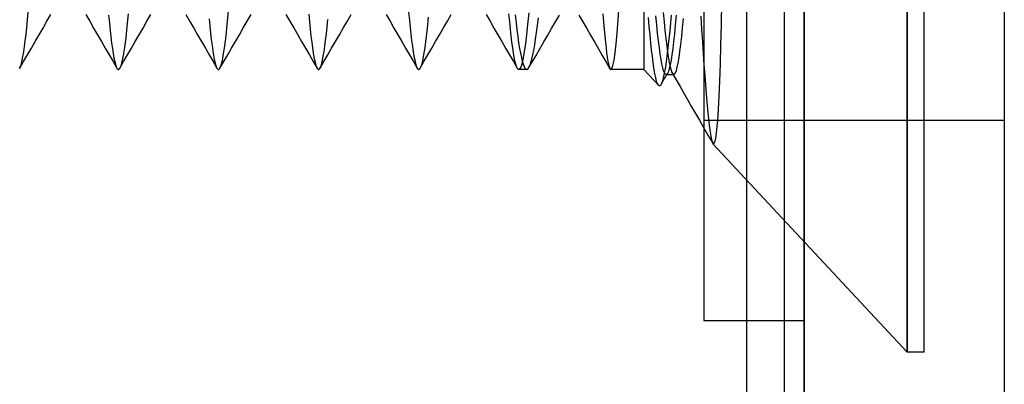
# Model space of a CAD drawing. Header units: millimetres. Extents: x -50 to 1, y 0 to 191.
# Tile 67 of 151: x -4.92 to 0, y 117.18 to 119. Entities that reach past the tile are written whole.
import ezdxf

# ---------------------------------------------------------------- set-up
doc = ezdxf.new("R2010")
doc.units = ezdxf.units.MM
doc.layers.add('MAIN-1', color=7, linetype='Continuous')
doc.layers.add('MAIN-2', color=7, linetype='Continuous')

msp = doc.modelspace()

# ---------------------------------------------------------------- linework, layer by layer
at = {"layer": 'MAIN-1'}
for p, q in [((-1, 0), (-1, 187.5)), ((0, 187.5), (0, 0))]:
    msp.add_line(p, q, dxfattribs=at)
at = {"layer": 'MAIN-2'}
for p, q in [((-1, 187.5), (-1, 0)), ((-1, 187.5), (-1, 0)), ((-1.288, 167.05), (-1.288, 23.45)), ((-1.1, 167.05), (-1.1, 23.45)), ((-0.4852, 117.34), (-0.4852, 123.16)), ((-0.4852, 123.16), (-0.4852, 117.34)), ((-0.4, 117.34), (-0.4, 123.16)), ((-1.5, 123.0025), (-1.5, 117.4975)), ((-1.8, 121.7067), (-1.8, 118.75)), ((-1.8, 119.3305), (-1.8, 118.75)), ((-1.929, 118.9973), (-1.924, 119.0696)), ((-1.4128, 119.0854), (-1.4149, 118.9748)), ((-4.8785, 118.9972), (-4.8747, 119.0375)), ((-4.7817, 118.9908), (-4.7622, 119.0243)), ((-4.5876, 119.0244), (-4.5682, 118.9909)), ((-4.4734, 119.0206), (-4.4698, 118.9817)), ((-4.3757, 119.028), (-4.3819, 118.9641)), ((-4.2819, 118.9907), (-4.2624, 119.0242)), ((-4.0876, 119.024), (-4.0681, 118.9905)), ((-3.8811, 118.9746), (-3.8749, 119.0392)), ((-3.7816, 118.9911), (-3.7621, 119.0246)), ((-3.5877, 119.0246), (-3.5682, 118.9911)), ((-3.4739, 119.0269), (-3.4702, 118.9874)), ((-3.2818, 118.9905), (-3.2624, 119.024)), ((-3.0876, 119.0241), (-3.0681, 118.9906)), ((-2.975, 119.0366), (-2.9714, 118.9969)), ((-2.8773, 119.0119), (-2.8829, 118.9547)), ((-2.7818, 118.9909), (-2.7623, 119.0245)), ((-2.5878, 119.0242), (-2.5683, 118.9907)), ((-2.4705, 118.988), (-2.4742, 119.0275)), ((-2.4432, 119.0223), (-2.4388, 118.9835)), ((-2.3753, 119.0327), (-2.3808, 118.9751)), ((-2.2413, 118.988), (-2.2218, 119.0215)), ((-2.1246, 119.0216), (-2.1051, 118.988)), ((-2.0046, 119.0274), (-2.0015, 118.9878)), ((-1.7734, 118.965), (-1.7772, 119.0103)), ((-1.7357, 118.9726), (-1.7399, 119.0176)), ((-1.7033, 119.0345), (-1.699, 118.9878)), ((-1.6638, 119.021), (-1.671, 118.943)), ((-1.6391, 119.0213), (-1.6435, 118.9726)), ((-1.5162, 119.016), (-1.5121, 118.9512)), ((-4.8823, 118.9599), (-4.8785, 118.9972)), ((-4.8012, 118.9572), (-4.7817, 118.9908)), ((-4.5682, 118.9909), (-4.5487, 118.9573)), ((-4.4698, 118.9817), (-4.4661, 118.9456)), ((-4.3819, 118.9641), (-4.3881, 118.9082)), ((-4.3014, 118.9571), (-4.2819, 118.9907)), ((-4.0681, 118.9905), (-4.0487, 118.9569)), ((-3.972, 119.0035), (-3.9683, 118.9661)), ((-3.9683, 118.9661), (-3.9645, 118.9314)), ((-3.8872, 118.9175), (-3.8811, 118.9746)), ((-3.8011, 118.9576), (-3.7816, 118.9911)), ((-3.5682, 118.9911), (-3.5487, 118.9575)), ((-3.4702, 118.9874), (-3.4665, 118.9508)), ((-3.3857, 118.9277), (-3.3819, 118.9626)), ((-3.3819, 118.9626), (-3.3782, 119.0003)), ((-3.3013, 118.9569), (-3.2818, 118.9905)), ((-3.0681, 118.9906), (-3.0486, 118.957)), ((-2.9714, 118.9969), (-2.9677, 118.9601)), ((-2.9677, 118.9601), (-2.964, 118.9259)), ((-2.8013, 118.9574), (-2.7818, 118.9909)), ((-2.5683, 118.9907), (-2.5488, 118.9571)), ((-2.4667, 118.9514), (-2.4705, 118.988)), ((-2.4388, 118.9835), (-2.4345, 118.9474)), ((-2.3808, 118.9751), (-2.3863, 118.9238)), ((-2.3364, 118.9342), (-2.3318, 118.9694)), ((-2.3318, 118.9694), (-2.3271, 119.0073)), ((-2.2608, 118.9545), (-2.2413, 118.988)), ((-2.1051, 118.988), (-2.0857, 118.9545)), ((-2.0015, 118.9878), (-1.9984, 118.9511)), ((-1.934, 118.9337), (-1.929, 118.9973)), ((-1.7695, 118.9225), (-1.7734, 118.965)), ((-1.7314, 118.931), (-1.7357, 118.9726)), ((-1.699, 118.9878), (-1.6947, 118.9445)), ((-1.6435, 118.9726), (-1.6478, 118.9284)), ((-1.6068, 118.9576), (-1.6024, 119.005)), ((-1.4149, 118.9748), (-1.4173, 118.8724)), ((-4.89, 118.8933), (-4.8862, 118.9253)), ((-4.8862, 118.9253), (-4.8823, 118.9599)), ((-4.8401, 118.8902), (-4.8206, 118.9237)), ((-4.8206, 118.9237), (-4.8012, 118.9572)), ((-4.5487, 118.9573), (-4.5292, 118.9238)), ((-4.5292, 118.9238), (-4.5097, 118.8903)), ((-4.4661, 118.9456), (-4.4624, 118.9124)), ((-4.4624, 118.9124), (-4.4587, 118.8819)), ((-4.3403, 118.89), (-4.3208, 118.9236)), ((-4.3208, 118.9236), (-4.3014, 118.9571)), ((-4.0487, 118.9569), (-4.0292, 118.9234)), ((-4.0292, 118.9234), (-4.0097, 118.8899)), ((-3.9645, 118.9314), (-3.9607, 118.8993)), ((-3.8932, 118.8686), (-3.8872, 118.9175)), ((-3.84, 118.8905), (-3.8205, 118.924)), ((-3.8205, 118.924), (-3.8011, 118.9576)), ((-3.5487, 118.9575), (-3.5293, 118.924)), ((-3.5293, 118.924), (-3.5098, 118.8904)), ((-3.4665, 118.9508), (-3.4629, 118.917)), ((-3.4629, 118.917), (-3.4592, 118.886)), ((-3.3896, 118.8956), (-3.3857, 118.9277)), ((-3.3402, 118.8899), (-3.3208, 118.9234)), ((-3.3208, 118.9234), (-3.3013, 118.9569)), ((-3.0486, 118.957), (-3.0291, 118.9234)), ((-3.0291, 118.9234), (-3.0096, 118.8899)), ((-2.964, 118.9259), (-2.9602, 118.8945)), ((-2.8829, 118.9547), (-2.8886, 118.9039)), ((-2.8402, 118.8903), (-2.8208, 118.9239)), ((-2.8208, 118.9239), (-2.8013, 118.9574)), ((-2.5488, 118.9571), (-2.5293, 118.9236)), ((-2.5293, 118.9236), (-2.5098, 118.89)), ((-2.463, 118.9175), (-2.4667, 118.9514)), ((-2.4592, 118.8864), (-2.463, 118.9175)), ((-2.4345, 118.9474), (-2.43, 118.9141)), ((-2.43, 118.9141), (-2.4256, 118.8834)), ((-2.3863, 118.9238), (-2.3918, 118.8787)), ((-2.341, 118.9019), (-2.3364, 118.9342)), ((-2.2998, 118.8875), (-2.2803, 118.921)), ((-2.2803, 118.921), (-2.2608, 118.9545)), ((-2.0857, 118.9545), (-2.0663, 118.921)), ((-2.0663, 118.921), (-2.0468, 118.8875)), ((-1.9984, 118.9511), (-1.9954, 118.9173)), ((-1.9954, 118.9173), (-1.9923, 118.8861)), ((-1.939, 118.8785), (-1.934, 118.9337)), ((-1.7656, 118.8831), (-1.7695, 118.9225)), ((-1.7271, 118.8928), (-1.7314, 118.931)), ((-1.6947, 118.9445), (-1.6904, 118.9046)), ((-1.671, 118.943), (-1.6781, 118.8747)), ((-1.6478, 118.9284), (-1.652, 118.8891)), ((-1.6155, 118.8754), (-1.6111, 118.9144)), ((-1.6111, 118.9144), (-1.6068, 118.9576)), ((-1.5121, 118.9512), (-1.5081, 118.8888)), ((-4.8977, 118.8382), (-4.8939, 118.8642)), ((-4.8939, 118.8642), (-4.89, 118.8933)), ((-4.8595, 118.8568), (-4.8401, 118.8902)), ((-4.5097, 118.8903), (-4.4903, 118.8568)), ((-4.4587, 118.8819), (-4.4549, 118.8544)), ((-4.3881, 118.9082), (-4.3943, 118.8603)), ((-4.3597, 118.8566), (-4.3403, 118.89)), ((-4.0097, 118.8899), (-3.9904, 118.8565)), ((-3.9607, 118.8993), (-3.9569, 118.87)), ((-3.9569, 118.87), (-3.9531, 118.8437)), ((-3.8992, 118.828), (-3.8932, 118.8686)), ((-3.8594, 118.8571), (-3.84, 118.8905)), ((-3.5098, 118.8904), (-3.4904, 118.857)), ((-3.4592, 118.886), (-3.4554, 118.858)), ((-3.3974, 118.8401), (-3.3935, 118.8663)), ((-3.3935, 118.8663), (-3.3896, 118.8956)), ((-3.3596, 118.8565), (-3.3402, 118.8899)), ((-3.0096, 118.8899), (-2.9902, 118.8564)), ((-2.9602, 118.8945), (-2.9564, 118.8657)), ((-2.9564, 118.8657), (-2.9526, 118.84)), ((-2.8886, 118.9039), (-2.8943, 118.86)), ((-2.8597, 118.8568), (-2.8402, 118.8903)), ((-2.5098, 118.89), (-2.4905, 118.8566)), ((-2.4554, 118.8582), (-2.4592, 118.8864)), ((-2.4256, 118.8834), (-2.4211, 118.8557)), ((-2.3918, 118.8787), (-2.3973, 118.84)), ((-2.3502, 118.846), (-2.3456, 118.8725)), ((-2.3456, 118.8725), (-2.341, 118.9019)), ((-2.3192, 118.854), (-2.2998, 118.8875)), ((-2.0468, 118.8875), (-2.0274, 118.854)), ((-1.9923, 118.8861), (-1.9892, 118.858)), ((-1.9442, 118.8327), (-1.939, 118.8785)), ((-1.7617, 118.8471), (-1.7656, 118.8831)), ((-1.7229, 118.8582), (-1.7271, 118.8928)), ((-1.6904, 118.9046), (-1.6861, 118.8684)), ((-1.6861, 118.8684), (-1.6818, 118.836)), ((-1.6781, 118.8747), (-1.6853, 118.8153)), ((-1.652, 118.8891), (-1.6561, 118.8546)), ((-1.6199, 118.8406), (-1.6155, 118.8754)), ((-1.5081, 118.8888), (-1.5041, 118.8293)), ((-1.4173, 118.8724), (-1.4199, 118.7787)), ((-4.9052, 118.796), (-4.9015, 118.8154)), ((-4.9015, 118.8154), (-4.8977, 118.8382)), ((-4.8982, 118.79), (-4.8788, 118.8234)), ((-4.8788, 118.8234), (-4.8595, 118.8568)), ((-4.4903, 118.8568), (-4.4709, 118.8234)), ((-4.4709, 118.8234), (-4.4515, 118.7899)), ((-4.4549, 118.8544), (-4.451, 118.83)), ((-4.451, 118.83), (-4.4472, 118.8086)), ((-4.4006, 118.8207), (-4.4069, 118.7896)), ((-4.3943, 118.8603), (-4.4006, 118.8207)), ((-4.3985, 118.7897), (-4.3791, 118.8231)), ((-4.3791, 118.8231), (-4.3597, 118.8566)), ((-3.9904, 118.8565), (-3.971, 118.8231)), ((-3.971, 118.8231), (-3.9517, 118.7897)), ((-3.9531, 118.8437), (-3.9493, 118.8205)), ((-3.9493, 118.8205), (-3.9456, 118.8005)), ((-3.9052, 118.7957), (-3.8992, 118.828)), ((-3.8982, 118.7903), (-3.8788, 118.8237)), ((-3.8788, 118.8237), (-3.8594, 118.8571)), ((-3.4904, 118.857), (-3.471, 118.8236)), ((-3.471, 118.8236), (-3.4516, 118.7901)), ((-3.4554, 118.858), (-3.4517, 118.8331)), ((-3.4517, 118.8331), (-3.4479, 118.8114)), ((-3.405, 118.7975), (-3.4012, 118.8172)), ((-3.4012, 118.8172), (-3.3974, 118.8401)), ((-3.3984, 118.7896), (-3.379, 118.823)), ((-3.379, 118.823), (-3.3596, 118.8565)), ((-2.9902, 118.8564), (-2.9708, 118.823)), ((-2.9708, 118.823), (-2.9514, 118.7896)), ((-2.9526, 118.84), (-2.9487, 118.8173)), ((-2.9487, 118.8173), (-2.9449, 118.7979)), ((-2.9001, 118.8231), (-2.9059, 118.7937)), ((-2.8943, 118.86), (-2.9001, 118.8231)), ((-2.8985, 118.7898), (-2.8791, 118.8233)), ((-2.8791, 118.8233), (-2.8597, 118.8568)), ((-2.4905, 118.8566), (-2.4711, 118.8232)), ((-2.4711, 118.8232), (-2.4517, 118.7898)), ((-2.4516, 118.8332), (-2.4554, 118.8582)), ((-2.4478, 118.8114), (-2.4516, 118.8332)), ((-2.4211, 118.8557), (-2.4166, 118.831)), ((-2.4166, 118.831), (-2.4121, 118.8096)), ((-2.3973, 118.84), (-2.4028, 118.8079)), ((-2.3594, 118.8025), (-2.3548, 118.8227)), ((-2.3565, 118.79), (-2.3387, 118.8205)), ((-2.3548, 118.8227), (-2.3502, 118.846)), ((-2.3387, 118.8205), (-2.3192, 118.854)), ((-2.0274, 118.854), (-2.008, 118.8205)), ((-2.008, 118.8205), (-1.9888, 118.7873)), ((-1.9892, 118.858), (-1.9862, 118.8329)), ((-1.9862, 118.8329), (-1.9831, 118.811)), ((-1.9493, 118.7966), (-1.9442, 118.8327)), ((-1.7579, 118.8147), (-1.7617, 118.8471)), ((-1.7541, 118.7856), (-1.7579, 118.8147)), ((-1.7186, 118.8274), (-1.7229, 118.8582)), ((-1.7144, 118.8005), (-1.7186, 118.8274)), ((-1.6853, 118.8153), (-1.6925, 118.7641)), ((-1.6818, 118.836), (-1.6774, 118.8076)), ((-1.6603, 118.8241), (-1.6645, 118.7972)), ((-1.6561, 118.8546), (-1.6603, 118.8241)), ((-1.6243, 118.8101), (-1.6199, 118.8406)), ((-1.5041, 118.8293), (-1.5002, 118.7734)), ((-4.9175, 118.7566), (-4.8982, 118.79)), ((-4.9165, 118.7583), (-4.9127, 118.7674)), ((-4.9127, 118.7674), (-4.909, 118.78)), ((-4.909, 118.78), (-4.9052, 118.796)), ((-4.4515, 118.7899), (-4.4321, 118.7565)), ((-4.4472, 118.8086), (-4.4433, 118.7905)), ((-4.4433, 118.7905), (-4.4395, 118.7757)), ((-4.4395, 118.7757), (-4.4357, 118.7642)), ((-4.4357, 118.7642), (-4.432, 118.7562)), ((-4.4131, 118.7675), (-4.4191, 118.7543)), ((-4.4179, 118.7562), (-4.3985, 118.7897)), ((-4.4069, 118.7896), (-4.4131, 118.7675)), ((-3.9517, 118.7897), (-3.9323, 118.7564)), ((-3.9456, 118.8005), (-3.9418, 118.7838)), ((-3.9418, 118.7838), (-3.9381, 118.7705)), ((-3.9381, 118.7705), (-3.9344, 118.7605)), ((-3.9176, 118.7568), (-3.8982, 118.7903)), ((-3.9176, 118.7568), (-3.9114, 118.7719)), ((-3.9114, 118.7719), (-3.9052, 118.7957)), ((-3.4516, 118.7901), (-3.4322, 118.7567)), ((-3.4479, 118.8114), (-3.444, 118.793)), ((-3.444, 118.793), (-3.4402, 118.7778)), ((-3.4402, 118.7778), (-3.4364, 118.7659)), ((-3.4364, 118.7659), (-3.4326, 118.7573)), ((-3.4178, 118.7562), (-3.3984, 118.7896)), ((-3.4164, 118.7588), (-3.4126, 118.7682)), ((-3.4126, 118.7682), (-3.4088, 118.7811)), ((-3.4088, 118.7811), (-3.405, 118.7975)), ((-2.9514, 118.7896), (-2.9321, 118.7562)), ((-2.9449, 118.7979), (-2.9411, 118.7817)), ((-2.9411, 118.7817), (-2.9374, 118.7688)), ((-2.9374, 118.7688), (-2.9337, 118.7593)), ((-2.918, 118.7564), (-2.8985, 118.7898)), ((-2.9117, 118.7718), (-2.9174, 118.7574)), ((-2.9059, 118.7937), (-2.9117, 118.7718)), ((-2.4517, 118.7898), (-2.4323, 118.7564)), ((-2.4441, 118.7928), (-2.4478, 118.8114)), ((-2.4403, 118.7776), (-2.4441, 118.7928)), ((-2.4365, 118.7657), (-2.4403, 118.7776)), ((-2.4327, 118.7571), (-2.4365, 118.7657)), ((-2.4139, 118.7646), (-2.4193, 118.7537)), ((-2.4084, 118.7827), (-2.4139, 118.7646)), ((-2.4121, 118.8096), (-2.4076, 118.7915)), ((-2.4028, 118.8079), (-2.4084, 118.7827)), ((-2.4076, 118.7915), (-2.4031, 118.7766)), ((-2.4031, 118.7766), (-2.3986, 118.765)), ((-2.3986, 118.765), (-2.3941, 118.7567)), ((-2.3742, 118.7594), (-2.3565, 118.79)), ((-2.3731, 118.7614), (-2.3685, 118.7718)), ((-2.3685, 118.7718), (-2.364, 118.7855)), ((-2.364, 118.7855), (-2.3594, 118.8025)), ((-1.9888, 118.7873), (-1.9696, 118.7541)), ((-1.9831, 118.811), (-1.9801, 118.7924)), ((-1.9801, 118.7924), (-1.977, 118.7772)), ((-1.977, 118.7772), (-1.974, 118.7653)), ((-1.974, 118.7653), (-1.971, 118.7568)), ((-1.9597, 118.7552), (-1.9546, 118.7708)), ((-1.9546, 118.7708), (-1.9493, 118.7966)), ((-1.7503, 118.7596), (-1.7541, 118.7856)), ((-1.7102, 118.7777), (-1.7144, 118.8005)), ((-1.706, 118.7589), (-1.7102, 118.7777)), ((-1.6925, 118.7641), (-1.6998, 118.7232)), ((-1.6774, 118.8076), (-1.6731, 118.7833)), ((-1.6689, 118.774), (-1.6732, 118.755)), ((-1.6731, 118.7833), (-1.6689, 118.7632)), ((-1.6645, 118.7972), (-1.6689, 118.774)), ((-1.6332, 118.7625), (-1.6287, 118.784)), ((-1.6287, 118.784), (-1.6243, 118.8101)), ((-1.5002, 118.7734), (-1.4965, 118.7216)), ((-1.4199, 118.7787), (-1.4228, 118.6938)), ((-4.9179, 118.7559), (-4.9165, 118.7583)), ((-4.432, 118.7562), (-4.4308, 118.7543)), ((-4.4308, 118.7543), (-4.4296, 118.7528)), ((-4.4296, 118.7528), (-4.4284, 118.7516)), ((-4.4284, 118.7516), (-4.4273, 118.7508)), ((-4.4273, 118.7508), (-4.4261, 118.7503)), ((-4.4261, 118.7503), (-4.4249, 118.7501)), ((-4.424, 118.7502), (-4.4249, 118.7501)), ((-4.423, 118.7506), (-4.424, 118.7502)), ((-4.422, 118.7512), (-4.423, 118.7506)), ((-4.4211, 118.752), (-4.422, 118.7512)), ((-4.4201, 118.753), (-4.4211, 118.752)), ((-4.4191, 118.7543), (-4.4201, 118.753)), ((-3.9344, 118.7605), (-3.9329, 118.7573)), ((-3.9329, 118.7573), (-3.9313, 118.7548)), ((-3.9313, 118.7548), (-3.9298, 118.7528)), ((-3.9298, 118.7528), (-3.9282, 118.7514)), ((-3.9282, 118.7514), (-3.9267, 118.7505)), ((-3.9267, 118.7505), (-3.9251, 118.7502)), ((-3.9251, 118.7502), (-3.9239, 118.7504)), ((-3.9239, 118.7504), (-3.9226, 118.751)), ((-3.9226, 118.751), (-3.9214, 118.7519)), ((-3.9214, 118.7519), (-3.9201, 118.7531)), ((-3.9201, 118.7531), (-3.9188, 118.7548)), ((-3.9188, 118.7548), (-3.9176, 118.7568)), ((-3.4326, 118.7573), (-3.4313, 118.7552)), ((-3.4313, 118.7552), (-3.43, 118.7534)), ((-3.43, 118.7534), (-3.4287, 118.752)), ((-3.4287, 118.752), (-3.4274, 118.7511)), ((-3.4274, 118.7511), (-3.4261, 118.7504)), ((-3.4261, 118.7504), (-3.4249, 118.7502)), ((-3.4249, 118.7502), (-3.4241, 118.7503)), ((-3.4241, 118.7503), (-3.4233, 118.7505)), ((-3.4233, 118.7505), (-3.4225, 118.7508)), ((-3.4225, 118.7508), (-3.4217, 118.7514)), ((-3.4217, 118.7514), (-3.4209, 118.752)), ((-3.4209, 118.752), (-3.4201, 118.7528)), ((-3.4201, 118.7528), (-3.4164, 118.7588)), ((-2.9337, 118.7593), (-2.9301, 118.7532)), ((-2.9301, 118.7532), (-2.9292, 118.7522)), ((-2.9292, 118.7522), (-2.9284, 118.7515)), ((-2.9284, 118.7515), (-2.9276, 118.7509)), ((-2.9276, 118.7509), (-2.9267, 118.7505)), ((-2.9267, 118.7505), (-2.9259, 118.7502)), ((-2.9259, 118.7502), (-2.9251, 118.7501)), ((-2.9238, 118.7503), (-2.9251, 118.7501)), ((-2.9225, 118.7509), (-2.9238, 118.7503)), ((-2.9212, 118.752), (-2.9225, 118.7509)), ((-2.9199, 118.7534), (-2.9212, 118.752)), ((-2.9186, 118.7552), (-2.9199, 118.7534)), ((-2.9174, 118.7574), (-2.9186, 118.7552)), ((-2.4314, 118.755), (-2.4327, 118.7571)), ((-2.4301, 118.7532), (-2.4314, 118.755)), ((-2.4288, 118.7518), (-2.4301, 118.7532)), ((-2.4275, 118.7508), (-2.4288, 118.7518)), ((-2.4262, 118.7502), (-2.4275, 118.7508)), ((-2.4249, 118.75), (-2.4262, 118.7502)), ((-2.4193, 118.7537), (-2.4249, 118.75)), ((-2.3851, 118.75), (-2.4249, 118.75)), ((-2.3941, 118.7567), (-2.3896, 118.7517)), ((-2.3896, 118.7517), (-2.3851, 118.75)), ((-2.3851, 118.75), (-2.3838, 118.7501)), ((-2.3838, 118.7501), (-2.3826, 118.7505)), ((-2.3826, 118.7505), (-2.3814, 118.7511)), ((-2.3814, 118.7511), (-2.3801, 118.752)), ((-2.3801, 118.752), (-2.3789, 118.7531)), ((-2.3789, 118.7531), (-2.3777, 118.7544)), ((-2.3777, 118.7544), (-2.3731, 118.7614)), ((-1.971, 118.7568), (-1.968, 118.7517)), ((-1.968, 118.7517), (-1.9674, 118.7512)), ((-1.9674, 118.7512), (-1.9669, 118.7508)), ((-1.9669, 118.7508), (-1.9664, 118.7504)), ((-1.9664, 118.7504), (-1.9659, 118.7502)), ((-1.9659, 118.7502), (-1.9654, 118.7501)), ((-1.9654, 118.7501), (-1.9649, 118.75)), ((-1.9649, 118.75), (-1.9597, 118.7552)), ((-1.8, 118.75), (-1.9649, 118.75)), ((-1.7268, 118.6715), (-1.8, 118.75)), ((-1.7464, 118.7366), (-1.7503, 118.7596)), ((-1.7425, 118.7167), (-1.7464, 118.7366)), ((-1.7386, 118.7002), (-1.7425, 118.7167)), ((-1.6998, 118.7232), (-1.707, 118.694)), ((-1.7017, 118.7443), (-1.706, 118.7589)), ((-1.6975, 118.7337), (-1.7017, 118.7443)), ((-1.6932, 118.7273), (-1.6975, 118.7337)), ((-1.689, 118.7251), (-1.6932, 118.7273)), ((-1.6927, 118.7126), (-1.6873, 118.7219)), ((-1.6878, 118.7252), (-1.689, 118.7251)), ((-1.689, 118.7251), (-1.6509, 118.7251)), ((-1.6866, 118.7257), (-1.6878, 118.7252)), ((-1.6873, 118.7219), (-1.6819, 118.7311)), ((-1.6854, 118.7265), (-1.6866, 118.7257)), ((-1.6842, 118.7277), (-1.6854, 118.7265)), ((-1.683, 118.7292), (-1.6842, 118.7277)), ((-1.6818, 118.731), (-1.683, 118.7292)), ((-1.6775, 118.7407), (-1.6818, 118.731)), ((-1.6732, 118.755), (-1.6775, 118.7407)), ((-1.6689, 118.7632), (-1.6646, 118.7473)), ((-1.6646, 118.7473), (-1.6603, 118.7357)), ((-1.6603, 118.7357), (-1.6561, 118.7283)), ((-1.6582, 118.7315), (-1.6389, 118.6981)), ((-1.6561, 118.7283), (-1.6518, 118.7252)), ((-1.6518, 118.7252), (-1.6517, 118.7252)), ((-1.6517, 118.7252), (-1.6515, 118.7252)), ((-1.6515, 118.7252), (-1.6514, 118.7251)), ((-1.6514, 118.7251), (-1.6512, 118.7251)), ((-1.6512, 118.7251), (-1.6511, 118.7251)), ((-1.6511, 118.7251), (-1.6509, 118.7251)), ((-1.6509, 118.7251), (-1.6465, 118.7274)), ((-1.6465, 118.7274), (-1.6421, 118.7343)), ((-1.6421, 118.7343), (-1.6377, 118.746)), ((-1.6377, 118.746), (-1.6332, 118.7625)), ((-1.4965, 118.7216), (-1.4929, 118.6739)), ((-1.7347, 118.6871), (-1.7386, 118.7002)), ((-1.7307, 118.6775), (-1.7347, 118.6871)), ((-1.7268, 118.6715), (-1.7307, 118.6775)), ((-1.7247, 118.6697), (-1.7268, 118.6715)), ((-1.7226, 118.669), (-1.7247, 118.6697)), ((-1.7204, 118.6693), (-1.7226, 118.669)), ((-1.7183, 118.6705), (-1.7204, 118.6693)), ((-1.7162, 118.6728), (-1.7183, 118.6705)), ((-1.714, 118.6761), (-1.7162, 118.6728)), ((-1.7143, 118.6756), (-1.7089, 118.6848)), ((-1.707, 118.694), (-1.714, 118.6761)), ((-1.7089, 118.6848), (-1.7035, 118.6941)), ((-1.7035, 118.6941), (-1.6981, 118.7033)), ((-1.6981, 118.7033), (-1.6927, 118.7126)), ((-1.6389, 118.6981), (-1.6196, 118.6647)), ((-1.4929, 118.6739), (-1.4894, 118.63)), ((-1.4228, 118.6938), (-1.426, 118.6179)), ((-1.6196, 118.6647), (-1.6003, 118.6313)), ((-1.6003, 118.6313), (-1.581, 118.5979)), ((-1.4894, 118.63), (-1.4859, 118.5894)), ((-1.426, 118.6179), (-1.4294, 118.5515)), ((-1.581, 118.5979), (-1.5617, 118.5645)), ((-1.4859, 118.5894), (-1.4825, 118.5522)), ((-1.5617, 118.5645), (-1.5425, 118.5311)), ((-1.5425, 118.5311), (-1.5232, 118.4977)), ((-1.4825, 118.5522), (-1.4791, 118.5183)), ((-1.4791, 118.5183), (-1.4758, 118.4877)), ((-1.4294, 118.5515), (-1.4332, 118.4954)), ((-1.5232, 118.4977), (-1.5039, 118.4642)), ((-1.5, 118.4975), (0, 118.4975)), ((-1.4758, 118.4877), (-1.4725, 118.4605)), ((-1.4332, 118.4954), (-1.4371, 118.45)), ((-1.5039, 118.4642), (-1.4802, 118.4233)), ((-1.4802, 118.4233), (-1.4565, 118.3823)), ((-1.4725, 118.4605), (-1.4692, 118.437)), ((-1.4692, 118.437), (-1.466, 118.4173)), ((-1.4371, 118.45), (-1.4413, 118.4156)), ((-1.466, 118.4173), (-1.4628, 118.4015)), ((-1.4628, 118.4015), (-1.4597, 118.3898)), ((-1.4597, 118.3898), (-1.4566, 118.3823)), ((-1.4566, 118.3823), (-1.4563, 118.3818)), ((-1.4563, 118.3818), (-1.4561, 118.3814)), ((-1.4561, 118.3814), (-1.4558, 118.3811)), ((-1.4558, 118.3811), (-1.4556, 118.3807)), ((-1.4556, 118.3807), (-1.4553, 118.3804)), ((-1.4553, 118.3804), (-1.455, 118.3801)), ((-1.4502, 118.3805), (-1.455, 118.3801)), ((-0.4852, 117.34), (-1.455, 118.3801)), ((-1.4457, 118.3923), (-1.4502, 118.3805)), ((-1.4413, 118.4156), (-1.4457, 118.3923)), ((-1.5, 117.4975), (-1, 117.4975)), ((-0.4, 117.34), (-0.4852, 117.34))]:
    msp.add_line(p, q, dxfattribs=at)

doc.saveas('drawing.dxf')
